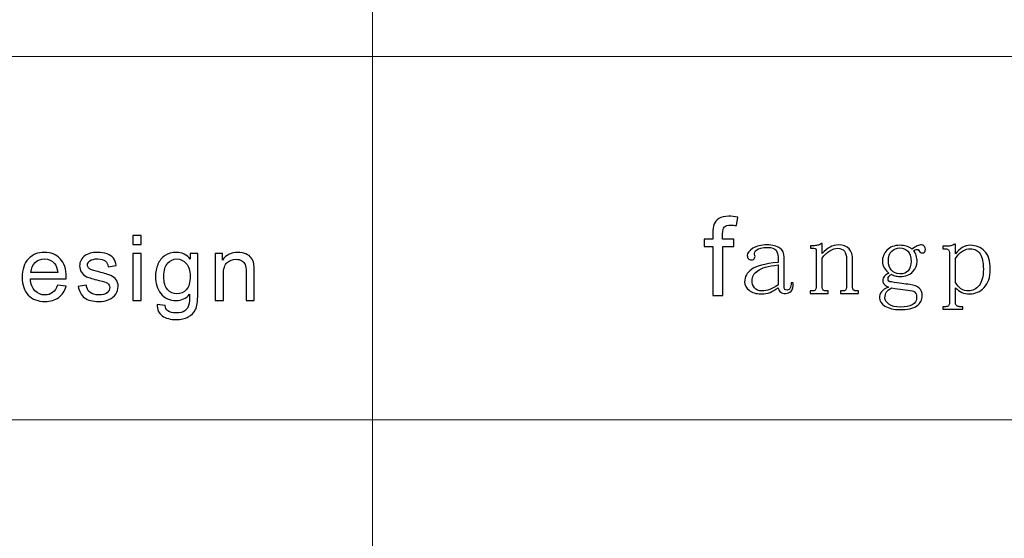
# Model space of a CAD drawing. Header units: centimetres. Extents: x -24.5 to 49.7, y -16.6 to 18.4.
# Tile 193 of 248: x 11.7 to 14, y -13.4 to -12.2. Entities that reach past the tile are written whole.
import ezdxf

# ---------------------------------------------------------------- set-up
doc = ezdxf.new("R2010")
doc.units = ezdxf.units.CM
doc.header["$MEASUREMENT"] = 0
doc.layers.add('layer 1', color=7, linetype='Continuous')

msp = doc.modelspace()

# ---------------------------------------------------------------- linework, layer by layer
at = {"layer": 'layer 1', "color": 1, "lineweight": 0}
msp.add_open_spline([(24.98821, 18.39808), (24.98821, 18.39808), (24.98821, -16.60193), (24.98821, -16.60193), (24.98821, -16.60193), (-24.51772, -16.60193), (-24.51772, -16.60193), (-24.51772, -16.60193), (-24.51772, 18.39808), (-24.51772, 18.39808), (-24.51772, 18.39808), (24.98821, 18.39808), (24.98821, 18.39808)], degree=3, knots=[0, 0, 0, 0, 0.25, 0.25, 0.25, 0.5, 0.5, 0.5, 0.75, 0.75, 0.75, 1, 1, 1, 1], dxfattribs=at)
at = {"layer": 'layer 1', "color": 5, "lineweight": 0}
msp.add_open_spline([(-23.26688, 17.18067), (-23.26688, 17.18067), (-23.26688, -15.60944), (-23.26688, -15.60944), (-23.26688, -15.60944), (23.98644, -15.60944), (23.98644, -15.60944)], degree=3, knots=[0, 0, 0, 0, 0.5, 0.5, 0.5, 1, 1, 1, 1], dxfattribs=at)
at = {"layer": 'layer 1', "lineweight": 0}
for points in [[(12.52348, -9.87641), (12.52348, -9.87641), (12.52348, -15.60944), (12.52348, -15.60944)], [(7.44272, -12.33174), (7.44272, -12.33174), (16.34023, -12.33174), (16.34023, -12.33174)], [(7.44272, -13.15421), (7.44272, -13.15421), (16.34023, -13.15421), (16.34023, -13.15421)]]:
    msp.add_open_spline(points, degree=3, dxfattribs=at)
at = {"layer": 'layer 1'}
for points, knots in [([(13.29416, -12.87287), (13.29416, -12.87287), (13.29416, -12.76156), (13.29416, -12.76156), (13.29416, -12.76156), (13.27454, -12.76156), (13.27454, -12.76156), (13.27454, -12.76156), (13.27454, -12.74478), (13.27454, -12.74478), (13.27454, -12.74478), (13.29416, -12.74478), (13.29416, -12.74478), (13.29416, -12.74478), (13.29416, -12.73121), (13.29416, -12.73121), (13.29416, -12.72261), (13.29492, -12.71623), (13.29647, -12.71208), (13.29861, -12.70649), (13.3023, -12.70192), (13.30767, -12.69842), (13.31299, -12.69493), (13.32049, -12.6932), (13.33014, -12.6932), (13.33639, -12.6932), (13.34327, -12.69394), (13.35081, -12.69538), (13.35081, -12.69538), (13.3475, -12.71438), (13.3475, -12.71438), (13.34289, -12.7136), (13.33857, -12.71319), (13.33446, -12.71319), (13.32775, -12.71319), (13.32301, -12.71459), (13.32021, -12.71739), (13.31744, -12.72018), (13.31605, -12.72541), (13.31605, -12.73306), (13.31605, -12.73306), (13.31605, -12.74478), (13.31605, -12.74478), (13.31605, -12.74478), (13.34146, -12.74478), (13.34146, -12.74478), (13.34146, -12.74478), (13.34146, -12.76156), (13.34146, -12.76156), (13.34146, -12.76156), (13.31631, -12.76156), (13.31631, -12.76156), (13.31631, -12.76156), (13.31631, -12.87287), (13.31631, -12.87287), (13.31631, -12.87287), (13.29416, -12.87287), (13.29416, -12.87287)], [0, 0, 0, 0, 0.0526316, 0.0526316, 0.0526316, 0.1052632, 0.1052632, 0.1052632, 0.1578947, 0.1578947, 0.1578947, 0.2105263, 0.2105263, 0.2105263, 0.2631579, 0.2631579, 0.2631579, 0.3157895, 0.3157895, 0.3157895, 0.3684211, 0.3684211, 0.3684211, 0.4210526, 0.4210526, 0.4210526, 0.4736842, 0.4736842, 0.4736842, 0.5263158, 0.5263158, 0.5263158, 0.5789474, 0.5789474, 0.5789474, 0.6315789, 0.6315789, 0.6315789, 0.6842105, 0.6842105, 0.6842105, 0.7368421, 0.7368421, 0.7368421, 0.7894737, 0.7894737, 0.7894737, 0.8421053, 0.8421053, 0.8421053, 0.8947368, 0.8947368, 0.8947368, 0.9473684, 0.9473684, 0.9473684, 1, 1, 1, 1]), ([(13.42345, -12.86563), (13.41792, -12.86789), (13.41121, -12.869), (13.40332, -12.869), (13.39154, -12.869), (13.38236, -12.86629), (13.37582, -12.86082), (13.36927, -12.85535), (13.36597, -12.84909), (13.36597, -12.84202), (13.36597, -12.83046), (13.37104, -12.82096), (13.38123, -12.8136), (13.39137, -12.80619), (13.4115, -12.80089), (13.44165, -12.79768), (13.44165, -12.79768), (13.44165, -12.78612), (13.44165, -12.78612), (13.44165, -12.77966), (13.44018, -12.77436), (13.43724, -12.7702), (13.43427, -12.76601), (13.42756, -12.76395), (13.41708, -12.76395), (13.40597, -12.76395), (13.39808, -12.76572), (13.39351, -12.76921), (13.3889, -12.77275), (13.38726, -12.77645), (13.38857, -12.78032), (13.3899, -12.78287), (13.3899, -12.78546), (13.38857, -12.78801), (13.38726, -12.7906), (13.38466, -12.79188), (13.38072, -12.79188), (13.37808, -12.79188), (13.37599, -12.7911), (13.37435, -12.78949), (13.37272, -12.78789), (13.37187, -12.78546), (13.37187, -12.78225), (13.37187, -12.77645), (13.37615, -12.77098), (13.38466, -12.76584), (13.39318, -12.7607), (13.40365, -12.75815), (13.41611, -12.75815), (13.42919, -12.75815), (13.43905, -12.76058), (13.44559, -12.76539), (13.45213, -12.7702), (13.4554, -12.77711), (13.4554, -12.78612), (13.4554, -12.78612), (13.4554, -12.84971), (13.4554, -12.84971), (13.4554, -12.85485), (13.45591, -12.85794), (13.45687, -12.85888), (13.45787, -12.85987), (13.45968, -12.86032), (13.46228, -12.86032), (13.46555, -12.86032), (13.46785, -12.85888), (13.46915, -12.85601), (13.47049, -12.85313), (13.47113, -12.84909), (13.47113, -12.84395), (13.47113, -12.84395), (13.47603, -12.84395), (13.47603, -12.84395), (13.47603, -12.85296), (13.4744, -12.85921), (13.47113, -12.86275), (13.46785, -12.86629), (13.46361, -12.86806), (13.45837, -12.86806), (13.45377, -12.86806), (13.45016, -12.86707), (13.44756, -12.86514), (13.44492, -12.86324), (13.44295, -12.86), (13.44165, -12.85551), (13.4351, -12.86), (13.42903, -12.86341), (13.42345, -12.86563)], [0, 0, 0, 0, 0.0344828, 0.0344828, 0.0344828, 0.0689655, 0.0689655, 0.0689655, 0.1034483, 0.1034483, 0.1034483, 0.137931, 0.137931, 0.137931, 0.1724138, 0.1724138, 0.1724138, 0.2068966, 0.2068966, 0.2068966, 0.2413793, 0.2413793, 0.2413793, 0.2758621, 0.2758621, 0.2758621, 0.3103448, 0.3103448, 0.3103448, 0.3448276, 0.3448276, 0.3448276, 0.3793103, 0.3793103, 0.3793103, 0.4137931, 0.4137931, 0.4137931, 0.4482759, 0.4482759, 0.4482759, 0.4827586, 0.4827586, 0.4827586, 0.5172414, 0.5172414, 0.5172414, 0.5517241, 0.5517241, 0.5517241, 0.5862069, 0.5862069, 0.5862069, 0.6206897, 0.6206897, 0.6206897, 0.6551724, 0.6551724, 0.6551724, 0.6896552, 0.6896552, 0.6896552, 0.7241379, 0.7241379, 0.7241379, 0.7586207, 0.7586207, 0.7586207, 0.7931034, 0.7931034, 0.7931034, 0.8275862, 0.8275862, 0.8275862, 0.862069, 0.862069, 0.862069, 0.8965517, 0.8965517, 0.8965517, 0.9310345, 0.9310345, 0.9310345, 0.9655172, 0.9655172, 0.9655172, 1, 1, 1, 1]), ([(13.55523, -12.86806), (13.55523, -12.86806), (13.51398, -12.86806), (13.51398, -12.86806), (13.51398, -12.86806), (13.51398, -12.86226), (13.51398, -12.86226), (13.51398, -12.86226), (13.51888, -12.86226), (13.51888, -12.86226), (13.52216, -12.86226), (13.52446, -12.86164), (13.52575, -12.86032), (13.5271, -12.85905), (13.52773, -12.85712), (13.52773, -12.85457), (13.52773, -12.85457), (13.52773, -12.77164), (13.52773, -12.77164), (13.52773, -12.76971), (13.5274, -12.76827), (13.52676, -12.76732), (13.52609, -12.76633), (13.5248, -12.76584), (13.52282, -12.76584), (13.52282, -12.76584), (13.51498, -12.76584), (13.51498, -12.76584), (13.51498, -12.76584), (13.51498, -12.76008), (13.51498, -12.76008), (13.51498, -12.76008), (13.52186, -12.76008), (13.52186, -12.76008), (13.52513, -12.76008), (13.52823, -12.75975), (13.53117, -12.7591), (13.53414, -12.75848), (13.53692, -12.75716), (13.53952, -12.75527), (13.53952, -12.75527), (13.54148, -12.75527), (13.54148, -12.75527), (13.54148, -12.75527), (13.54148, -12.77744), (13.54148, -12.77744), (13.5474, -12.77098), (13.55331, -12.76617), (13.55918, -12.76296), (13.56509, -12.75975), (13.5713, -12.75815), (13.57787, -12.75815), (13.58899, -12.75815), (13.59716, -12.76103), (13.60241, -12.76683), (13.60765, -12.77259), (13.61029, -12.78127), (13.61029, -12.79287), (13.61029, -12.79287), (13.61029, -12.85457), (13.61029, -12.85457), (13.61029, -12.85712), (13.61109, -12.85905), (13.61277, -12.86032), (13.6144, -12.86164), (13.6165, -12.86226), (13.61914, -12.86226), (13.61914, -12.86226), (13.62404, -12.86226), (13.62404, -12.86226), (13.62404, -12.86226), (13.62404, -12.86806), (13.62404, -12.86806), (13.62404, -12.86806), (13.58279, -12.86806), (13.58279, -12.86806), (13.58279, -12.86806), (13.58279, -12.86226), (13.58279, -12.86226), (13.58279, -12.86226), (13.58769, -12.86226), (13.58769, -12.86226), (13.59096, -12.86226), (13.59327, -12.86164), (13.59456, -12.86032), (13.59587, -12.85905), (13.59654, -12.85712), (13.59654, -12.85457), (13.59654, -12.85457), (13.59654, -12.78995), (13.59654, -12.78995), (13.59654, -12.78225), (13.5949, -12.77629), (13.59163, -12.77213), (13.58836, -12.76794), (13.58341, -12.76584), (13.57688, -12.76584), (13.57096, -12.76584), (13.56492, -12.76777), (13.55867, -12.77164), (13.55247, -12.77551), (13.54672, -12.78098), (13.54148, -12.78801), (13.54148, -12.78801), (13.54148, -12.85457), (13.54148, -12.85457), (13.54148, -12.85712), (13.54232, -12.85905), (13.54396, -12.86032), (13.54559, -12.86164), (13.54773, -12.86226), (13.55033, -12.86226), (13.55033, -12.86226), (13.55523, -12.86226), (13.55523, -12.86226), (13.55523, -12.86226), (13.55523, -12.86806), (13.55523, -12.86806)], [0, 0, 0, 0, 0.025641, 0.025641, 0.025641, 0.0512821, 0.0512821, 0.0512821, 0.0769231, 0.0769231, 0.0769231, 0.1025641, 0.1025641, 0.1025641, 0.1282051, 0.1282051, 0.1282051, 0.1538462, 0.1538462, 0.1538462, 0.1794872, 0.1794872, 0.1794872, 0.2051282, 0.2051282, 0.2051282, 0.2307692, 0.2307692, 0.2307692, 0.2564103, 0.2564103, 0.2564103, 0.2820513, 0.2820513, 0.2820513, 0.3076923, 0.3076923, 0.3076923, 0.3333333, 0.3333333, 0.3333333, 0.3589744, 0.3589744, 0.3589744, 0.3846154, 0.3846154, 0.3846154, 0.4102564, 0.4102564, 0.4102564, 0.4358974, 0.4358974, 0.4358974, 0.4615385, 0.4615385, 0.4615385, 0.4871795, 0.4871795, 0.4871795, 0.5128205, 0.5128205, 0.5128205, 0.5384615, 0.5384615, 0.5384615, 0.5641026, 0.5641026, 0.5641026, 0.5897436, 0.5897436, 0.5897436, 0.6153846, 0.6153846, 0.6153846, 0.6410256, 0.6410256, 0.6410256, 0.6666667, 0.6666667, 0.6666667, 0.6923077, 0.6923077, 0.6923077, 0.7179487, 0.7179487, 0.7179487, 0.7435897, 0.7435897, 0.7435897, 0.7692308, 0.7692308, 0.7692308, 0.7948718, 0.7948718, 0.7948718, 0.8205128, 0.8205128, 0.8205128, 0.8461538, 0.8461538, 0.8461538, 0.8717949, 0.8717949, 0.8717949, 0.8974359, 0.8974359, 0.8974359, 0.9230769, 0.9230769, 0.9230769, 0.9487179, 0.9487179, 0.9487179, 0.974359, 0.974359, 0.974359, 1, 1, 1, 1]), ([(13.72144, -12.84539), (13.72832, -12.84634), (13.73436, -12.84716), (13.7396, -12.84782), (13.74945, -12.84909), (13.75667, -12.85181), (13.76124, -12.85601), (13.76581, -12.86016), (13.76811, -12.8658), (13.76811, -12.87287), (13.76811, -12.8825), (13.764, -12.89023), (13.75583, -12.89599), (13.74765, -12.90179), (13.73469, -12.90467), (13.717, -12.90467), (13.70325, -12.90467), (13.69214, -12.90195), (13.68358, -12.89648), (13.67507, -12.89101), (13.67084, -12.88476), (13.67084, -12.87768), (13.67084, -12.8732), (13.67247, -12.86867), (13.67574, -12.86419), (13.67902, -12.85971), (13.68426, -12.85617), (13.69146, -12.85358), (13.68753, -12.85165), (13.68442, -12.84959), (13.68212, -12.84733), (13.67985, -12.84506), (13.67868, -12.84235), (13.67868, -12.83914), (13.67868, -12.83527), (13.67997, -12.8319), (13.68261, -12.82902), (13.68521, -12.8261), (13.68853, -12.82372), (13.69243, -12.82178), (13.68853, -12.81857), (13.68509, -12.81471), (13.68212, -12.81022), (13.67918, -12.8057), (13.67771, -12.80089), (13.67771, -12.79575), (13.67771, -12.78612), (13.68115, -12.77761), (13.68803, -12.7702), (13.69491, -12.7628), (13.70455, -12.7591), (13.717, -12.7591), (13.72225, -12.7591), (13.72731, -12.75975), (13.73227, -12.76103), (13.73717, -12.7623), (13.74124, -12.76457), (13.74455, -12.76777), (13.74912, -12.76457), (13.75323, -12.76218), (13.75679, -12.76058), (13.7604, -12.75893), (13.76354, -12.75815), (13.76614, -12.75815), (13.76941, -12.75815), (13.77172, -12.75926), (13.77302, -12.76152), (13.77432, -12.76378), (13.77499, -12.76584), (13.77499, -12.76777), (13.77499, -12.77037), (13.77449, -12.77246), (13.77352, -12.77407), (13.77251, -12.77567), (13.77076, -12.77645), (13.76811, -12.77645), (13.76614, -12.77645), (13.76451, -12.776), (13.76321, -12.77501), (13.76191, -12.77407), (13.7609, -12.77259), (13.76027, -12.77069), (13.7596, -12.76876), (13.75814, -12.76794), (13.75583, -12.76827), (13.75352, -12.7686), (13.75109, -12.76971), (13.74845, -12.77164), (13.75109, -12.77423), (13.75306, -12.77773), (13.75436, -12.78225), (13.75566, -12.78674), (13.75634, -12.79126), (13.75634, -12.79575), (13.75634, -12.80344), (13.75323, -12.81101), (13.74698, -12.81841), (13.74078, -12.82577), (13.73076, -12.82947), (13.717, -12.82947), (13.7131, -12.82947), (13.7095, -12.82902), (13.70618, -12.82803), (13.70291, -12.82709), (13.70031, -12.82594), (13.69834, -12.82466), (13.6957, -12.82594), (13.69378, -12.82754), (13.69243, -12.82947), (13.69113, -12.83141), (13.69046, -12.83301), (13.69046, -12.83429), (13.69046, -12.83688), (13.69113, -12.83881), (13.69243, -12.84009), (13.69378, -12.84136), (13.6957, -12.84202), (13.69834, -12.84202), (13.70686, -12.8433), (13.71457, -12.84445), (13.72144, -12.84539)], [0, 0, 0, 0, 0.025, 0.025, 0.025, 0.05, 0.05, 0.05, 0.075, 0.075, 0.075, 0.1, 0.1, 0.1, 0.125, 0.125, 0.125, 0.15, 0.15, 0.15, 0.175, 0.175, 0.175, 0.2, 0.2, 0.2, 0.225, 0.225, 0.225, 0.25, 0.25, 0.25, 0.275, 0.275, 0.275, 0.3, 0.3, 0.3, 0.325, 0.325, 0.325, 0.35, 0.35, 0.35, 0.375, 0.375, 0.375, 0.4, 0.4, 0.4, 0.425, 0.425, 0.425, 0.45, 0.45, 0.45, 0.475, 0.475, 0.475, 0.5, 0.5, 0.5, 0.525, 0.525, 0.525, 0.55, 0.55, 0.55, 0.575, 0.575, 0.575, 0.6, 0.6, 0.6, 0.625, 0.625, 0.625, 0.65, 0.65, 0.65, 0.675, 0.675, 0.675, 0.7, 0.7, 0.7, 0.725, 0.725, 0.725, 0.75, 0.75, 0.75, 0.775, 0.775, 0.775, 0.8, 0.8, 0.8, 0.825, 0.825, 0.825, 0.85, 0.85, 0.85, 0.875, 0.875, 0.875, 0.9, 0.9, 0.9, 0.925, 0.925, 0.925, 0.95, 0.95, 0.95, 0.975, 0.975, 0.975, 1, 1, 1, 1]), ([(13.69884, -12.77213), (13.6939, -12.77695), (13.69146, -12.7848), (13.69146, -12.79575), (13.69146, -12.80344), (13.69378, -12.81006), (13.69834, -12.81549), (13.70291, -12.82096), (13.70916, -12.82372), (13.717, -12.82372), (13.72551, -12.82372), (13.73193, -12.82129), (13.73616, -12.81648), (13.74044, -12.81166), (13.74257, -12.80475), (13.74257, -12.79575), (13.74257, -12.7848), (13.74011, -12.77695), (13.7352, -12.77213), (13.73029, -12.76732), (13.72422, -12.7649), (13.717, -12.7649), (13.70979, -12.7649), (13.70376, -12.76732), (13.69884, -12.77213)], [0, 0, 0, 0, 0.125, 0.125, 0.125, 0.25, 0.25, 0.25, 0.375, 0.375, 0.375, 0.5, 0.5, 0.5, 0.625, 0.625, 0.625, 0.75, 0.75, 0.75, 0.875, 0.875, 0.875, 1, 1, 1, 1]), ([(13.84636, -12.89603), (13.84832, -12.8973), (13.85059, -12.89792), (13.85324, -12.89792), (13.85324, -12.89792), (13.86011, -12.89792), (13.86011, -12.89792), (13.86011, -12.89792), (13.86011, -12.90372), (13.86011, -12.90372), (13.86011, -12.90372), (13.81491, -12.90372), (13.81491, -12.90372), (13.81491, -12.90372), (13.81491, -12.89792), (13.81491, -12.89792), (13.81491, -12.89792), (13.82078, -12.89792), (13.82078, -12.89792), (13.82405, -12.89792), (13.82636, -12.8973), (13.82765, -12.89599), (13.829, -12.89471), (13.82963, -12.89249), (13.82963, -12.88924), (13.82963, -12.88924), (13.82963, -12.77551), (13.82963, -12.77551), (13.82963, -12.77292), (13.829, -12.77086), (13.82765, -12.76921), (13.82636, -12.76761), (13.82405, -12.76683), (13.82078, -12.76683), (13.82078, -12.76683), (13.81491, -12.76683), (13.81491, -12.76683), (13.81491, -12.76683), (13.81491, -12.76103), (13.81491, -12.76103), (13.81491, -12.76103), (13.82376, -12.76103), (13.82376, -12.76103), (13.82703, -12.76103), (13.83013, -12.7607), (13.83306, -12.76008), (13.83604, -12.75942), (13.83881, -12.75815), (13.84141, -12.75622), (13.84141, -12.75622), (13.84338, -12.75622), (13.84338, -12.75622), (13.84338, -12.75622), (13.84338, -12.77839), (13.84338, -12.77839), (13.84799, -12.77197), (13.85306, -12.76716), (13.85864, -12.76395), (13.86417, -12.7607), (13.87026, -12.7591), (13.87679, -12.7591), (13.88992, -12.7591), (13.90074, -12.76346), (13.90925, -12.77213), (13.91776, -12.78081), (13.92199, -12.79447), (13.92199, -12.8131), (13.92199, -12.83108), (13.91743, -12.8449), (13.90824, -12.85457), (13.89906, -12.86419), (13.88828, -12.869), (13.87584, -12.869), (13.86862, -12.869), (13.86254, -12.86789), (13.85763, -12.86563), (13.85273, -12.86341), (13.84799, -12.86), (13.84338, -12.85551), (13.84338, -12.85551), (13.84338, -12.88924), (13.84338, -12.88924), (13.84338, -12.89249), (13.84439, -12.89471), (13.84636, -12.89603)], [0, 0, 0, 0, 0.0357143, 0.0357143, 0.0357143, 0.0714286, 0.0714286, 0.0714286, 0.1071429, 0.1071429, 0.1071429, 0.1428571, 0.1428571, 0.1428571, 0.1785714, 0.1785714, 0.1785714, 0.2142857, 0.2142857, 0.2142857, 0.25, 0.25, 0.25, 0.2857143, 0.2857143, 0.2857143, 0.3214286, 0.3214286, 0.3214286, 0.3571429, 0.3571429, 0.3571429, 0.3928571, 0.3928571, 0.3928571, 0.4285714, 0.4285714, 0.4285714, 0.4642857, 0.4642857, 0.4642857, 0.5, 0.5, 0.5, 0.5357143, 0.5357143, 0.5357143, 0.5714286, 0.5714286, 0.5714286, 0.6071429, 0.6071429, 0.6071429, 0.6428571, 0.6428571, 0.6428571, 0.6785714, 0.6785714, 0.6785714, 0.7142857, 0.7142857, 0.7142857, 0.75, 0.75, 0.75, 0.7857143, 0.7857143, 0.7857143, 0.8214286, 0.8214286, 0.8214286, 0.8571429, 0.8571429, 0.8571429, 0.8928571, 0.8928571, 0.8928571, 0.9285714, 0.9285714, 0.9285714, 0.9642857, 0.9642857, 0.9642857, 1, 1, 1, 1]), ([(13.84338, -12.789), (13.84338, -12.789), (13.84338, -12.84297), (13.84338, -12.84297), (13.84665, -12.84942), (13.85076, -12.85424), (13.85566, -12.85745), (13.86057, -12.86065), (13.86631, -12.86226), (13.87286, -12.86226), (13.88203, -12.86226), (13.88992, -12.85827), (13.89646, -12.85021), (13.903, -12.84218), (13.90627, -12.8298), (13.90627, -12.8131), (13.90627, -12.79768), (13.90384, -12.78612), (13.89893, -12.77839), (13.89399, -12.77069), (13.88665, -12.76683), (13.87679, -12.76683), (13.87092, -12.76683), (13.86501, -12.7686), (13.8591, -12.77213), (13.85324, -12.77567), (13.84799, -12.78127), (13.84338, -12.789)], [0, 0, 0, 0, 0.1111111, 0.1111111, 0.1111111, 0.2222222, 0.2222222, 0.2222222, 0.3333333, 0.3333333, 0.3333333, 0.4444444, 0.4444444, 0.4444444, 0.5555556, 0.5555556, 0.5555556, 0.6666667, 0.6666667, 0.6666667, 0.7777778, 0.7777778, 0.7777778, 0.8888889, 0.8888889, 0.8888889, 1, 1, 1, 1]), ([(13.39548, -12.81648), (13.38693, -12.82256), (13.3827, -12.83013), (13.3827, -12.83914), (13.3827, -12.8449), (13.3845, -12.85021), (13.3881, -12.85502), (13.39171, -12.85987), (13.39742, -12.86226), (13.4053, -12.86226), (13.41121, -12.86226), (13.41708, -12.86115), (13.42299, -12.85888), (13.42886, -12.85662), (13.4351, -12.85325), (13.44165, -12.84877), (13.44165, -12.84877), (13.44165, -12.80344), (13.44165, -12.80344), (13.41938, -12.80603), (13.40399, -12.81035), (13.39548, -12.81648)], [0, 0, 0, 0, 0.1428571, 0.1428571, 0.1428571, 0.2857143, 0.2857143, 0.2857143, 0.4285714, 0.4285714, 0.4285714, 0.5714286, 0.5714286, 0.5714286, 0.7142857, 0.7142857, 0.7142857, 0.8571429, 0.8571429, 0.8571429, 1, 1, 1, 1]), ([(13.72388, -12.85888), (13.71604, -12.85794), (13.70786, -12.85679), (13.69931, -12.85551), (13.69344, -12.8581), (13.68933, -12.86115), (13.68702, -12.86468), (13.68476, -12.86822), (13.68358, -12.87254), (13.68358, -12.87768), (13.68358, -12.88282), (13.68656, -12.88764), (13.69243, -12.89216), (13.69834, -12.89665), (13.70719, -12.89891), (13.71898, -12.89891), (13.73013, -12.89891), (13.73898, -12.89714), (13.74551, -12.8936), (13.75205, -12.89006), (13.75533, -12.88476), (13.75533, -12.87768), (13.75533, -12.8732), (13.75453, -12.86966), (13.75289, -12.86707), (13.75126, -12.86452), (13.74878, -12.86292), (13.74551, -12.86226), (13.73898, -12.86098), (13.73176, -12.85987), (13.72388, -12.85888)], [0, 0, 0, 0, 0.1, 0.1, 0.1, 0.2, 0.2, 0.2, 0.3, 0.3, 0.3, 0.4, 0.4, 0.4, 0.5, 0.5, 0.5, 0.6, 0.6, 0.6, 0.7, 0.7, 0.7, 0.8, 0.8, 0.8, 0.9, 0.9, 0.9, 1, 1, 1, 1])]:
    msp.add_open_spline(points, degree=3, knots=knots, dxfattribs=at)
at = {"layer": 'layer 1', "color": 250}
for points, knots in [([(11.98117, -12.75728), (11.98117, -12.75728), (11.98117, -12.73672), (11.98117, -12.73672), (11.98117, -12.73672), (11.99961, -12.73672), (11.99961, -12.73672), (11.99961, -12.73672), (11.99961, -12.75728), (11.99961, -12.75728), (11.99961, -12.75728), (11.98117, -12.75728), (11.98117, -12.75728)], [0, 0, 0, 0, 0.25, 0.25, 0.25, 0.5, 0.5, 0.5, 0.75, 0.75, 0.75, 1, 1, 1, 1]), ([(11.8107, -12.8494), (11.8107, -12.8494), (11.82977, -12.85186), (11.82977, -12.85186), (11.82679, -12.86273), (11.82125, -12.87119), (11.81313, -12.87719), (11.80503, -12.88319), (11.79469, -12.8862), (11.78209, -12.8862), (11.76622, -12.8862), (11.75365, -12.8814), (11.74436, -12.87181), (11.73507, -12.86225), (11.73042, -12.84878), (11.73042, -12.83148), (11.73042, -12.81359), (11.7351, -12.79967), (11.7445, -12.7898), (11.7539, -12.7799), (11.76609, -12.77497), (11.78108, -12.77497), (11.79557, -12.77497), (11.80741, -12.7798), (11.8166, -12.7895), (11.82579, -12.79919), (11.83039, -12.81283), (11.83039, -12.83041), (11.83039, -12.83148), (11.83036, -12.83309), (11.83029, -12.83521), (11.83029, -12.83521), (11.74928, -12.83521), (11.74928, -12.83521), (11.74999, -12.8469), (11.75334, -12.85587), (11.75941, -12.86208), (11.76546, -12.86828), (11.77303, -12.8714), (11.78209, -12.8714), (11.78882, -12.8714), (11.79459, -12.86965), (11.79934, -12.86615), (11.80412, -12.86266), (11.8079, -12.85707), (11.8107, -12.8494)], [0, 0, 0, 0, 0.0666667, 0.0666667, 0.0666667, 0.1333333, 0.1333333, 0.1333333, 0.2, 0.2, 0.2, 0.2666667, 0.2666667, 0.2666667, 0.3333333, 0.3333333, 0.3333333, 0.4, 0.4, 0.4, 0.4666667, 0.4666667, 0.4666667, 0.5333333, 0.5333333, 0.5333333, 0.6, 0.6, 0.6, 0.6666667, 0.6666667, 0.6666667, 0.7333333, 0.7333333, 0.7333333, 0.8, 0.8, 0.8, 0.8666667, 0.8666667, 0.8666667, 0.9333333, 0.9333333, 0.9333333, 1, 1, 1, 1]), ([(11.75033, -12.82041), (11.75033, -12.82041), (11.8109, -12.82041), (11.8109, -12.82041), (11.8101, -12.81143), (11.80776, -12.80471), (11.80395, -12.80022), (11.79812, -12.79327), (11.79051, -12.78977), (11.78118, -12.78977), (11.77273, -12.78977), (11.76563, -12.79255), (11.75987, -12.7981), (11.75414, -12.80365), (11.75096, -12.81109), (11.75033, -12.82041)], [0, 0, 0, 0, 0.2, 0.2, 0.2, 0.4, 0.4, 0.4, 0.6, 0.6, 0.6, 0.8, 0.8, 0.8, 1, 1, 1, 1]), ([(11.85738, -12.85207), (11.85738, -12.85207), (11.87561, -12.84919), (11.87561, -12.84919), (11.87663, -12.85635), (11.8795, -12.86184), (11.88417, -12.86567), (11.88885, -12.86948), (11.89542, -12.8714), (11.90381, -12.8714), (11.91229, -12.8714), (11.91858, -12.86972), (11.92271, -12.86633), (11.92679, -12.86297), (11.92885, -12.85899), (11.92885, -12.85443), (11.92885, -12.85036), (11.927, -12.84714), (11.92333, -12.84481), (11.92075, -12.84319), (11.91446, -12.84117), (11.90447, -12.83867), (11.89098, -12.83535), (11.88166, -12.83247), (11.87642, -12.83004), (11.87121, -12.82757), (11.86726, -12.82421), (11.86457, -12.81989), (11.86188, -12.81561), (11.86053, -12.81085), (11.86053, -12.80564), (11.86053, -12.80087), (11.86164, -12.79649), (11.86384, -12.79244), (11.86608, -12.7884), (11.86908, -12.78504), (11.87289, -12.78237), (11.87575, -12.78031), (11.87967, -12.77856), (11.88459, -12.77713), (11.88956, -12.77569), (11.89483, -12.77497), (11.90048, -12.77497), (11.90901, -12.77497), (11.91649, -12.77617), (11.92291, -12.7786), (11.92937, -12.781), (11.93412, -12.78429), (11.9372, -12.7884), (11.94024, -12.79255), (11.94237, -12.79806), (11.94352, -12.80499), (11.94352, -12.80499), (11.9255, -12.80745), (11.9255, -12.80745), (11.92469, -12.8019), (11.92232, -12.79755), (11.9184, -12.79443), (11.91449, -12.79131), (11.90898, -12.78977), (11.90181, -12.78977), (11.89339, -12.78977), (11.88736, -12.79114), (11.88376, -12.79388), (11.88016, -12.79662), (11.87833, -12.79985), (11.87833, -12.80351), (11.87833, -12.80584), (11.87907, -12.80797), (11.88058, -12.80985), (11.88207, -12.81177), (11.88442, -12.81338), (11.88763, -12.81465), (11.88949, -12.81533), (11.89486, -12.81688), (11.90388, -12.81928), (11.91687, -12.82267), (11.92595, -12.82548), (11.93112, -12.82764), (11.93629, -12.8298), (11.94034, -12.83298), (11.94328, -12.8371), (11.94624, -12.84124), (11.94771, -12.84638), (11.94771, -12.85255), (11.94771, -12.85855), (11.94593, -12.8642), (11.94233, -12.86951), (11.93873, -12.87482), (11.93356, -12.87894), (11.92682, -12.88185), (11.92005, -12.88476), (11.9124, -12.8862), (11.90388, -12.8862), (11.88976, -12.8862), (11.87897, -12.88332), (11.87157, -12.8776), (11.86415, -12.87184), (11.85944, -12.86334), (11.85738, -12.85207)], [0, 0, 0, 0, 0.030303, 0.030303, 0.030303, 0.0606061, 0.0606061, 0.0606061, 0.0909091, 0.0909091, 0.0909091, 0.1212121, 0.1212121, 0.1212121, 0.1515152, 0.1515152, 0.1515152, 0.1818182, 0.1818182, 0.1818182, 0.2121212, 0.2121212, 0.2121212, 0.2424242, 0.2424242, 0.2424242, 0.2727273, 0.2727273, 0.2727273, 0.3030303, 0.3030303, 0.3030303, 0.3333333, 0.3333333, 0.3333333, 0.3636364, 0.3636364, 0.3636364, 0.3939394, 0.3939394, 0.3939394, 0.4242424, 0.4242424, 0.4242424, 0.4545455, 0.4545455, 0.4545455, 0.4848485, 0.4848485, 0.4848485, 0.5151515, 0.5151515, 0.5151515, 0.5454545, 0.5454545, 0.5454545, 0.5757576, 0.5757576, 0.5757576, 0.6060606, 0.6060606, 0.6060606, 0.6363636, 0.6363636, 0.6363636, 0.6666667, 0.6666667, 0.6666667, 0.6969697, 0.6969697, 0.6969697, 0.7272727, 0.7272727, 0.7272727, 0.7575758, 0.7575758, 0.7575758, 0.7878788, 0.7878788, 0.7878788, 0.8181818, 0.8181818, 0.8181818, 0.8484848, 0.8484848, 0.8484848, 0.8787879, 0.8787879, 0.8787879, 0.9090909, 0.9090909, 0.9090909, 0.9393939, 0.9393939, 0.9393939, 0.969697, 0.969697, 0.969697, 1, 1, 1, 1]), ([(11.98117, -12.88394), (11.98117, -12.88394), (11.98117, -12.77723), (11.98117, -12.77723), (11.98117, -12.77723), (11.99961, -12.77723), (11.99961, -12.77723), (11.99961, -12.77723), (11.99961, -12.88394), (11.99961, -12.88394), (11.99961, -12.88394), (11.98117, -12.88394), (11.98117, -12.88394)], [0, 0, 0, 0, 0.25, 0.25, 0.25, 0.5, 0.5, 0.5, 0.75, 0.75, 0.75, 1, 1, 1, 1]), ([(12.036, -12.89278), (12.036, -12.89278), (12.05381, -12.89525), (12.05381, -12.89525), (12.05454, -12.90066), (12.05664, -12.9046), (12.06007, -12.90711), (12.06464, -12.91043), (12.07089, -12.91211), (12.07882, -12.91211), (12.08734, -12.91211), (12.09395, -12.91043), (12.0986, -12.90711), (12.10324, -12.90378), (12.10639, -12.89909), (12.10803, -12.89309), (12.10897, -12.88942), (12.10942, -12.88171), (12.10935, -12.86996), (12.10128, -12.87928), (12.09126, -12.88394), (12.07924, -12.88394), (12.06429, -12.88394), (12.0527, -12.87866), (12.04452, -12.86807), (12.0363, -12.85752), (12.03223, -12.84484), (12.03223, -12.83007), (12.03223, -12.81989), (12.03411, -12.8105), (12.03784, -12.8019), (12.04159, -12.7933), (12.04704, -12.78669), (12.05416, -12.78199), (12.06129, -12.7773), (12.06967, -12.77497), (12.07931, -12.77497), (12.09214, -12.77497), (12.10272, -12.78011), (12.11102, -12.79039), (12.11102, -12.79039), (12.11102, -12.77723), (12.11102, -12.77723), (12.11102, -12.77723), (12.12801, -12.77723), (12.12801, -12.77723), (12.12801, -12.77723), (12.12801, -12.86938), (12.12801, -12.86938), (12.12801, -12.886), (12.12629, -12.89775), (12.12284, -12.90467), (12.11941, -12.91159), (12.11393, -12.91708), (12.10649, -12.92109), (12.09902, -12.9251), (12.08982, -12.92712), (12.07892, -12.92712), (12.06597, -12.92712), (12.05552, -12.92427), (12.04756, -12.91855), (12.03956, -12.91286), (12.03571, -12.90426), (12.036, -12.89278)], [0, 0, 0, 0, 0.047619, 0.047619, 0.047619, 0.0952381, 0.0952381, 0.0952381, 0.1428571, 0.1428571, 0.1428571, 0.1904762, 0.1904762, 0.1904762, 0.2380952, 0.2380952, 0.2380952, 0.2857143, 0.2857143, 0.2857143, 0.3333333, 0.3333333, 0.3333333, 0.3809524, 0.3809524, 0.3809524, 0.4285714, 0.4285714, 0.4285714, 0.4761905, 0.4761905, 0.4761905, 0.5238095, 0.5238095, 0.5238095, 0.5714286, 0.5714286, 0.5714286, 0.6190476, 0.6190476, 0.6190476, 0.6666667, 0.6666667, 0.6666667, 0.7142857, 0.7142857, 0.7142857, 0.7619048, 0.7619048, 0.7619048, 0.8095238, 0.8095238, 0.8095238, 0.8571429, 0.8571429, 0.8571429, 0.9047619, 0.9047619, 0.9047619, 0.952381, 0.952381, 0.952381, 1, 1, 1, 1]), ([(12.05109, -12.82877), (12.05109, -12.84272), (12.05392, -12.85289), (12.05958, -12.8593), (12.06527, -12.86571), (12.07236, -12.86893), (12.08088, -12.86893), (12.08937, -12.86893), (12.09646, -12.86574), (12.10223, -12.85937), (12.10796, -12.853), (12.11082, -12.84299), (12.11082, -12.82935), (12.11082, -12.81633), (12.10785, -12.80649), (12.10194, -12.79988), (12.09604, -12.79327), (12.08891, -12.78998), (12.08061, -12.78998), (12.07239, -12.78998), (12.06544, -12.79323), (12.05968, -12.79974), (12.05395, -12.80625), (12.05109, -12.81592), (12.05109, -12.82877)], [0, 0, 0, 0, 0.125, 0.125, 0.125, 0.25, 0.25, 0.25, 0.375, 0.375, 0.375, 0.5, 0.5, 0.5, 0.625, 0.625, 0.625, 0.75, 0.75, 0.75, 0.875, 0.875, 0.875, 1, 1, 1, 1]), ([(12.1676, -12.88394), (12.1676, -12.88394), (12.1676, -12.77723), (12.1676, -12.77723), (12.1676, -12.77723), (12.18415, -12.77723), (12.18415, -12.77723), (12.18415, -12.77723), (12.18415, -12.79238), (12.18415, -12.79238), (12.19213, -12.78076), (12.20365, -12.77497), (12.2187, -12.77497), (12.22528, -12.77497), (12.23128, -12.77613), (12.23676, -12.77843), (12.24225, -12.78072), (12.24638, -12.78377), (12.2491, -12.78751), (12.25182, -12.79124), (12.25375, -12.7957), (12.25483, -12.80084), (12.25549, -12.8042), (12.25584, -12.81006), (12.25584, -12.81842), (12.25584, -12.81842), (12.25584, -12.88394), (12.25584, -12.88394), (12.25584, -12.88394), (12.2374, -12.88394), (12.2374, -12.88394), (12.2374, -12.88394), (12.2374, -12.8191), (12.2374, -12.8191), (12.2374, -12.81174), (12.23669, -12.80622), (12.23526, -12.80259), (12.23383, -12.79895), (12.23128, -12.79604), (12.22765, -12.79385), (12.22401, -12.79169), (12.21972, -12.79059), (12.21483, -12.79059), (12.207, -12.79059), (12.20026, -12.79303), (12.19457, -12.79793), (12.18887, -12.80279), (12.18604, -12.81208), (12.18604, -12.82572), (12.18604, -12.82572), (12.18604, -12.88394), (12.18604, -12.88394), (12.18604, -12.88394), (12.1676, -12.88394), (12.1676, -12.88394)], [0, 0, 0, 0, 0.0555556, 0.0555556, 0.0555556, 0.1111111, 0.1111111, 0.1111111, 0.1666667, 0.1666667, 0.1666667, 0.2222222, 0.2222222, 0.2222222, 0.2777778, 0.2777778, 0.2777778, 0.3333333, 0.3333333, 0.3333333, 0.3888889, 0.3888889, 0.3888889, 0.4444444, 0.4444444, 0.4444444, 0.5, 0.5, 0.5, 0.5555556, 0.5555556, 0.5555556, 0.6111111, 0.6111111, 0.6111111, 0.6666667, 0.6666667, 0.6666667, 0.7222222, 0.7222222, 0.7222222, 0.7777778, 0.7777778, 0.7777778, 0.8333333, 0.8333333, 0.8333333, 0.8888889, 0.8888889, 0.8888889, 0.9444444, 0.9444444, 0.9444444, 1, 1, 1, 1])]:
    msp.add_open_spline(points, degree=3, knots=knots, dxfattribs=at)

doc.saveas('drawing.dxf')
